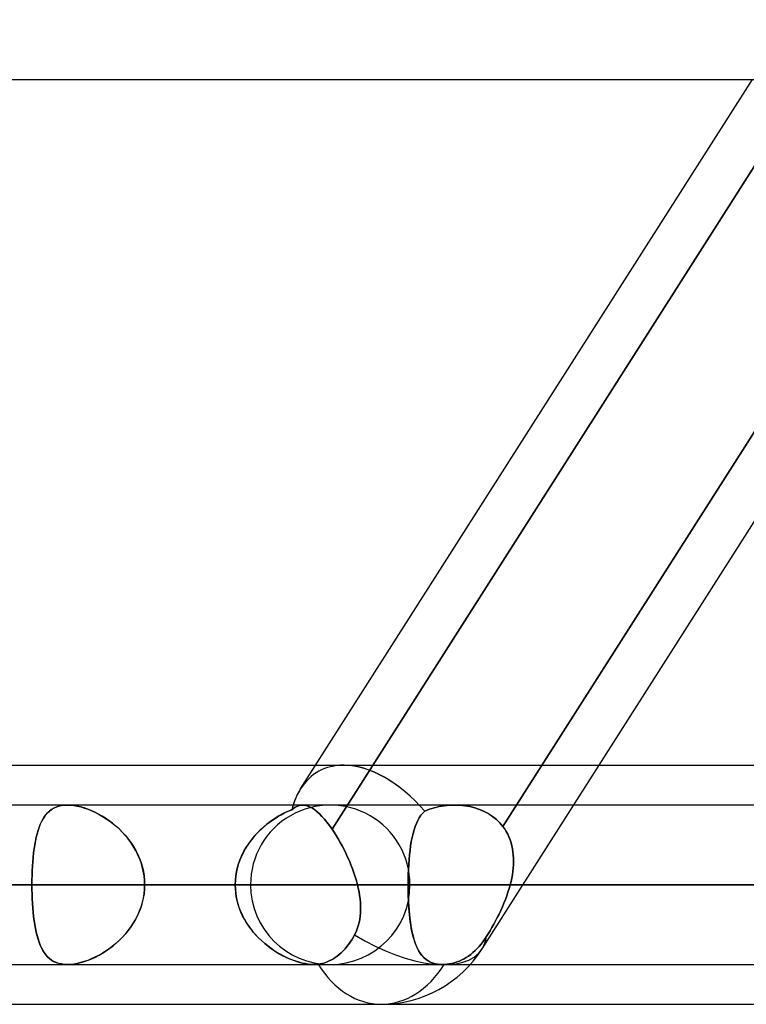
# Model space of a CAD drawing. Header units: millimetres. Extents: x -215 to 215, y -97 to 82.
# Tile 61 of 73: x 106 to 113, y -44 to -34. Entities that reach past the tile are written whole.
import ezdxf

# ---------------------------------------------------------------- set-up
doc = ezdxf.new("R2010")
doc.units = ezdxf.units.MM
doc.layers.add('MAIN-1', color=7, linetype='Continuous')
doc.layers.add('MAIN-2', color=7, linetype='Continuous')

msp = doc.modelspace()

# ---------------------------------------------------------------- linework, layer by layer
at = {"layer": 'MAIN-1'}
for p, q in [((110.5574, -43.4498), (121.7651, -25.8498)), ((-114.3442, -34.8038), (114.3442, -34.8038)), ((108.753, -41.8571), (113.2446, -34.8038)), ((113.8133, -34.8038), (109.0658, -42.259)), ((57.4772, -41.6225), (108.9024, -41.6225)), ((111.721, -41.6225), (113.9458, -41.6225)), ((108.7738, -42.0188), (-108.7738, -42.0188)), ((108.7661, -42.019), (108.7857, -42.0193)), ((108.7857, -42.0193), (108.8059, -42.0226)), ((108.8059, -42.0226), (108.8268, -42.0289)), ((108.8268, -42.0289), (108.8484, -42.0382)), ((108.8484, -42.0382), (108.8705, -42.0507)), ((108.8705, -42.0507), (108.8932, -42.0662)), ((108.8932, -42.0662), (108.9165, -42.0849)), ((108.9165, -42.0849), (108.9404, -42.1067)), ((113.8371, -42.0188), (111.4687, -42.0188)), ((108.9404, -42.1067), (108.965, -42.1316)), ((108.965, -42.1316), (108.9899, -42.1595)), ((108.9899, -42.1595), (109.015, -42.19)), ((109.015, -42.19), (109.0404, -42.2232)), ((109.0404, -42.2232), (109.0658, -42.259)), ((109.0658, -42.259), (109.0864, -42.2898)), ((109.0864, -42.2898), (109.1069, -42.322)), ((109.1069, -42.322), (109.127, -42.3554)), ((109.127, -42.3554), (109.1468, -42.3898)), ((109.1468, -42.3898), (109.1661, -42.4252)), ((109.1661, -42.4252), (109.185, -42.4616)), ((109.185, -42.4616), (109.2032, -42.4987)), ((109.2032, -42.4987), (109.2209, -42.5366)), ((109.2209, -42.5366), (109.2378, -42.575)), ((109.2378, -42.575), (109.2538, -42.6138)), ((109.2538, -42.6138), (109.2689, -42.653)), ((109.2689, -42.653), (109.283, -42.6924)), ((109.283, -42.6924), (109.296, -42.7319)), ((109.296, -42.7319), (109.3078, -42.7716)), ((109.3078, -42.7716), (109.3184, -42.8112)), ((-109.3184, -42.8113), (109.3184, -42.8113)), ((109.3184, -42.8112), (109.3267, -42.8465)), ((109.3267, -42.8465), (109.3338, -42.8817)), ((109.3338, -42.8817), (109.3398, -42.9168)), ((110.964, -42.8113), (114.4083, -42.8113)), ((109.3398, -42.9168), (109.3446, -42.9517)), ((109.3446, -42.9517), (109.3479, -42.9865)), ((109.3479, -42.9865), (109.3499, -43.021)), ((109.3503, -43.0553), (109.3491, -43.0891)), ((109.3499, -43.021), (109.3503, -43.0553)), ((109.3416, -43.1555), (109.3352, -43.1878)), ((109.3462, -43.1226), (109.3416, -43.1555)), ((109.3491, -43.0891), (109.3462, -43.1226)), ((109.3167, -43.2501), (109.3045, -43.2801)), ((109.3269, -43.2193), (109.3167, -43.2501)), ((109.3352, -43.1878), (109.3269, -43.2193)), ((109.2612, -43.3596), (109.2462, -43.3824)), ((109.2759, -43.3352), (109.2612, -43.3596)), ((109.2903, -43.3093), (109.2759, -43.3352)), ((109.3045, -43.2801), (109.2903, -43.3093)), ((109.1768, -43.4679), (109.1576, -43.4868)), ((109.1954, -43.4478), (109.1768, -43.4679)), ((109.2133, -43.4267), (109.1954, -43.4478)), ((109.2303, -43.4048), (109.2133, -43.4267)), ((109.2462, -43.3824), (109.2303, -43.4048)), ((109.0588, -43.5585), (109.0377, -43.569)), ((109.0789, -43.5469), (109.0588, -43.5585)), ((109.0984, -43.5343), (109.0789, -43.5469)), ((109.1182, -43.52), (109.0984, -43.5343)), ((109.1379, -43.5041), (109.1182, -43.52)), ((109.1576, -43.4868), (109.1379, -43.5041)), ((-108.8839, -43.6038), (108.8839, -43.6038)), ((108.8908, -43.6037), (108.8834, -43.6038)), ((108.8982, -43.6035), (108.8908, -43.6037)), ((108.9054, -43.6032), (108.8982, -43.6035)), ((108.9126, -43.6027), (108.9054, -43.6032)), ((108.9196, -43.6021), (108.9126, -43.6027)), ((108.9266, -43.6013), (108.9196, -43.6021)), ((108.9489, -43.5978), (108.9266, -43.6013)), ((108.9714, -43.5929), (108.9489, -43.5978)), ((108.9938, -43.5864), (108.9714, -43.5929)), ((109.016, -43.5784), (108.9938, -43.5864)), ((109.0377, -43.569), (109.016, -43.5784)), ((110.4407, -43.6038), (113.9556, -43.6038)), ((57.1029, -44), (109.5547, -44)), ((109.5547, -44), (114.5981, -44))]:
    msp.add_line(p, q, dxfattribs=at)
msp.add_arc((109.5547, -42.8113), 1.1887, 269.99985, 327.50957, dxfattribs=at)
for major_axis, ratio, start_param, end_param in [((-0.6193, 1.1286), 0.602954, -0.326964, -0.31946), ((-0.6193, 1.1286), 0.602954, 0.321404, 0.521539), ((-1.0027, 0.6385), 0.473194, 1.608206, 3.141581), ((0, -1.1887), 0.707107, -0.843858, 0)]:
    msp.add_ellipse((109.5547, -42.8113), major_axis=major_axis, ratio=ratio, start_param=start_param, end_param=end_param, dxfattribs=at)
at = {"layer": 'MAIN-2'}
for p, q in [((109.0658, -42.259), (113.9221, -34.6328)), ((110.7646, -42.2313), (115.6187, -34.6085)), ((115.6187, -34.6085), (110.7646, -42.2313)), ((108.9024, -41.6225), (109.1805, -41.6225)), ((109.1805, -41.6225), (111.721, -41.6225)), ((106.2199, -42.1152), (106.237, -42.0958)), ((106.2384, -42.0944), (106.2213, -42.1135)), ((106.237, -42.0958), (106.2556, -42.0784)), ((106.2569, -42.0773), (106.2384, -42.0944)), ((106.2556, -42.0784), (106.2758, -42.063)), ((106.2771, -42.0622), (106.2569, -42.0773)), ((106.2758, -42.063), (106.2977, -42.0498)), ((106.2989, -42.0492), (106.2771, -42.0622)), ((106.2977, -42.0498), (106.3215, -42.0388)), ((106.3226, -42.0384), (106.2989, -42.0492)), ((106.3215, -42.0388), (106.3472, -42.0301)), ((106.3481, -42.0298), (106.3226, -42.0384)), ((106.3472, -42.0301), (106.3748, -42.0238)), ((106.3754, -42.0237), (106.3481, -42.0298)), ((106.3748, -42.0238), (106.4039, -42.02)), ((106.4043, -42.02), (106.3754, -42.0237)), ((106.4039, -42.02), (106.4348, -42.0187)), ((106.4348, -42.0187), (106.4043, -42.02)), ((106.4656, -42.0199), (106.4348, -42.0187)), ((106.4348, -42.0187), (106.4661, -42.0199)), ((106.4979, -42.0233), (106.4656, -42.0199)), ((106.4661, -42.0199), (106.499, -42.0235)), ((106.5316, -42.0292), (106.4979, -42.0233)), ((106.499, -42.0235), (106.5333, -42.0295)), ((106.5662, -42.0372), (106.5316, -42.0292)), ((106.5333, -42.0295), (106.5684, -42.0378)), ((106.6013, -42.0474), (106.5662, -42.0372)), ((106.5684, -42.0378), (106.604, -42.0483)), ((106.6367, -42.0597), (106.6013, -42.0474)), ((106.604, -42.0483), (106.6402, -42.061)), ((106.6724, -42.074), (106.6367, -42.0597)), ((106.6402, -42.061), (106.6765, -42.0758)), ((106.7081, -42.0903), (106.6724, -42.074)), ((106.6765, -42.0758), (106.7129, -42.0927)), ((106.7436, -42.1084), (106.7081, -42.0903)), ((106.7129, -42.0927), (106.7492, -42.1115)), ((108.5589, -42.1155), (108.5942, -42.0971)), ((108.6227, -42.0835), (108.5802, -42.1042)), ((108.5942, -42.0971), (108.6298, -42.0804)), ((108.6654, -42.0655), (108.6227, -42.0835)), ((108.6298, -42.0804), (108.6654, -42.0655)), ((108.6822, -42.0521), (108.6654, -42.0655)), ((108.6654, -42.0655), (108.6819, -42.0523)), ((108.6819, -42.0523), (108.6983, -42.0413)), ((108.6988, -42.041), (108.6822, -42.0521)), ((108.6983, -42.0413), (108.7149, -42.0324)), ((108.7155, -42.0321), (108.6988, -42.041)), ((108.7149, -42.0324), (108.7316, -42.0257)), ((108.7323, -42.0255), (108.7155, -42.0321)), ((108.7316, -42.0257), (108.7487, -42.0212)), ((108.7493, -42.0211), (108.7323, -42.0255)), ((108.7487, -42.0212), (108.7661, -42.019)), ((108.7665, -42.019), (108.7493, -42.0211)), ((108.7863, -42.0193), (108.7665, -42.019)), ((110.2876, -42.0188), (108.7737, -42.0188)), ((108.8067, -42.0227), (108.7863, -42.0193)), ((108.8276, -42.0291), (108.8067, -42.0227)), ((108.849, -42.0386), (108.8276, -42.0291)), ((108.871, -42.0511), (108.849, -42.0386)), ((108.8937, -42.0666), (108.871, -42.0511)), ((108.9169, -42.0853), (108.8937, -42.0666)), ((108.9408, -42.1071), (108.9169, -42.0853)), ((109.9489, -42.1206), (109.9669, -42.0988)), ((109.967, -42.0986), (109.9491, -42.1204)), ((109.9669, -42.0988), (109.9867, -42.0794)), ((109.9867, -42.0794), (109.967, -42.0986)), ((110.0344, -42.061), (109.9867, -42.0794)), ((109.9867, -42.0794), (110.0338, -42.0612)), ((110.0338, -42.0612), (110.0821, -42.0463)), ((110.0834, -42.0459), (110.0344, -42.061)), ((110.0821, -42.0463), (110.1313, -42.0345)), ((110.1332, -42.0342), (110.0834, -42.0459)), ((110.1313, -42.0345), (110.1818, -42.026)), ((110.1837, -42.0257), (110.1332, -42.0342)), ((110.1818, -42.026), (110.233, -42.0207)), ((110.2346, -42.0206), (110.1837, -42.0257)), ((110.233, -42.0207), (110.2847, -42.0188)), ((110.2857, -42.0188), (110.2346, -42.0206)), ((110.2847, -42.0188), (110.3356, -42.0203)), ((110.337, -42.0204), (110.2857, -42.0188)), ((111.4687, -42.0188), (110.2876, -42.0188)), ((110.3356, -42.0203), (110.3863, -42.0252)), ((110.3878, -42.0255), (110.337, -42.0204)), ((110.3863, -42.0252), (110.4363, -42.0338)), ((110.4377, -42.0341), (110.3878, -42.0255)), ((110.4363, -42.0338), (110.4852, -42.046)), ((110.4864, -42.0463), (110.4377, -42.0341)), ((110.4852, -42.046), (110.5324, -42.0617)), ((110.5334, -42.0621), (110.4864, -42.0463)), ((110.5324, -42.0617), (110.5778, -42.0812)), ((110.5786, -42.0815), (110.5334, -42.0621)), ((110.5778, -42.0812), (110.6211, -42.1043)), ((110.6217, -42.1046), (110.5786, -42.0815)), ((106.1641, -42.2122), (106.1764, -42.1849)), ((106.1773, -42.1832), (106.1649, -42.2104)), ((106.1764, -42.1849), (106.1898, -42.1597)), ((106.1908, -42.1579), (106.1773, -42.1832)), ((106.1898, -42.1597), (106.2042, -42.1364)), ((106.2054, -42.1347), (106.1908, -42.1579)), ((106.2042, -42.1364), (106.2199, -42.1152)), ((106.2213, -42.1135), (106.2054, -42.1347)), ((106.7789, -42.1284), (106.7436, -42.1084)), ((106.7492, -42.1115), (106.7852, -42.1322)), ((106.814, -42.1503), (106.7789, -42.1284)), ((106.7852, -42.1322), (106.8207, -42.1547)), ((106.8487, -42.1742), (106.814, -42.1503)), ((106.8207, -42.1547), (106.8555, -42.1791)), ((106.8829, -42.1998), (106.8487, -42.1742)), ((106.8555, -42.1791), (106.8896, -42.2052)), ((108.4538, -42.1822), (108.413, -42.2135)), ((108.4211, -42.207), (108.4549, -42.1814)), ((108.4955, -42.1535), (108.4538, -42.1822)), ((108.4549, -42.1814), (108.4892, -42.1576)), ((108.4892, -42.1576), (108.5239, -42.1357)), ((108.5377, -42.1275), (108.4955, -42.1535)), ((108.5239, -42.1357), (108.5589, -42.1155)), ((108.5802, -42.1042), (108.5377, -42.1275)), ((108.9653, -42.132), (108.9408, -42.1071)), ((108.9901, -42.1597), (108.9653, -42.132)), ((109.0151, -42.1901), (108.9901, -42.1597)), ((109.0404, -42.2233), (109.0151, -42.1901)), ((109.9177, -42.1715), (109.9042, -42.2007)), ((109.9042, -42.2007), (109.9177, -42.1715)), ((109.9327, -42.1447), (109.9177, -42.1715)), ((109.9177, -42.1715), (109.9326, -42.1449)), ((109.9326, -42.1449), (109.9489, -42.1206)), ((109.9491, -42.1204), (109.9327, -42.1447)), ((110.6211, -42.1043), (110.6619, -42.1311)), ((110.6623, -42.1314), (110.6217, -42.1046)), ((110.6619, -42.1311), (110.6996, -42.1613)), ((110.6998, -42.1615), (110.6623, -42.1314)), ((110.6996, -42.1613), (110.7339, -42.1947)), ((110.7339, -42.1948), (110.6998, -42.1615)), ((110.7339, -42.1947), (110.7646, -42.2313)), ((110.7646, -42.2313), (110.7339, -42.1948)), ((106.1331, -42.3055), (106.1425, -42.2725)), ((106.143, -42.2708), (106.1335, -42.3038)), ((106.1425, -42.2725), (106.1528, -42.2414)), ((106.1535, -42.2396), (106.143, -42.2708)), ((106.1528, -42.2414), (106.1641, -42.2122)), ((106.1649, -42.2104), (106.1535, -42.2396)), ((106.9162, -42.2274), (106.8829, -42.1998)), ((106.8896, -42.2052), (106.9226, -42.2329)), ((106.9487, -42.2568), (106.9162, -42.2274)), ((106.9226, -42.2329), (106.9545, -42.2623)), ((106.98, -42.2879), (106.9487, -42.2568)), ((106.9545, -42.2623), (106.9851, -42.2933)), ((107.01, -42.3208), (106.98, -42.2879)), ((106.9851, -42.2933), (107.0143, -42.3258)), ((108.2953, -42.3266), (108.325, -42.2941)), ((108.3351, -42.2838), (108.2988, -42.3226)), ((108.325, -42.2941), (108.356, -42.2634)), ((108.3733, -42.2474), (108.3351, -42.2838)), ((108.356, -42.2634), (108.3881, -42.2343)), ((108.413, -42.2135), (108.3733, -42.2474)), ((108.3881, -42.2343), (108.4211, -42.207)), ((109.0658, -42.259), (109.0404, -42.2233)), ((109.0864, -42.2899), (109.0658, -42.259)), ((109.1069, -42.322), (109.0864, -42.2899)), ((109.8808, -42.2662), (109.8708, -42.3025)), ((109.8709, -42.3022), (109.8808, -42.266)), ((109.8808, -42.266), (109.8919, -42.2322)), ((109.8919, -42.2323), (109.8808, -42.2662)), ((109.9042, -42.2007), (109.8919, -42.2323)), ((109.8919, -42.2322), (109.9042, -42.2007)), ((110.7646, -42.2313), (110.782, -42.2558)), ((110.7821, -42.2558), (110.7646, -42.2313)), ((110.782, -42.2558), (110.798, -42.2814)), ((110.798, -42.2815), (110.7821, -42.2558)), ((110.798, -42.2814), (110.8124, -42.3082)), ((110.8124, -42.3082), (110.798, -42.2815)), ((106.1099, -42.4151), (106.1168, -42.3769)), ((106.1172, -42.3751), (106.1102, -42.4132)), ((106.1168, -42.3769), (106.1245, -42.3404)), ((106.1249, -42.3386), (106.1172, -42.3751)), ((106.1245, -42.3404), (106.1331, -42.3055)), ((106.1335, -42.3038), (106.1249, -42.3386)), ((107.0384, -42.3553), (107.01, -42.3208)), ((107.0143, -42.3258), (107.0419, -42.3599)), ((107.0651, -42.3913), (107.0384, -42.3553)), ((107.0419, -42.3599), (107.0679, -42.3954)), ((107.0898, -42.4287), (107.0651, -42.3913)), ((108.2647, -42.3637), (108.2332, -42.4069)), ((108.2406, -42.3962), (108.2671, -42.3607)), ((108.2988, -42.3226), (108.2647, -42.3637)), ((108.2671, -42.3607), (108.2953, -42.3266)), ((109.127, -42.3553), (109.1069, -42.322)), ((109.1467, -42.3897), (109.127, -42.3553)), ((109.166, -42.4251), (109.1467, -42.3897)), ((109.8541, -42.381), (109.8472, -42.4232)), ((109.8472, -42.4235), (109.8541, -42.3811)), ((109.862, -42.3407), (109.8541, -42.381)), ((109.8541, -42.3811), (109.862, -42.3407)), ((109.862, -42.3407), (109.8709, -42.3022)), ((109.8708, -42.3025), (109.862, -42.3407)), ((110.8124, -42.3082), (110.8251, -42.3358)), ((110.8251, -42.3358), (110.8124, -42.3082)), ((110.8251, -42.3358), (110.8362, -42.3641)), ((110.8362, -42.3641), (110.8251, -42.3358)), ((110.8362, -42.3641), (110.8457, -42.3932)), ((110.8457, -42.3932), (110.8362, -42.3641)), ((110.8457, -42.3932), (110.8537, -42.423)), ((110.8536, -42.4229), (110.8457, -42.3932)), ((106.0985, -42.4958), (106.1038, -42.4547)), ((106.1041, -42.4529), (106.0987, -42.494)), ((106.1038, -42.4547), (106.1099, -42.4151)), ((106.1102, -42.4132), (106.1041, -42.4529)), ((107.0679, -42.3954), (107.092, -42.4323)), ((107.1124, -42.4674), (107.0898, -42.4287)), ((107.092, -42.4323), (107.1141, -42.4705)), ((107.1329, -42.5074), (107.1124, -42.4674)), ((107.1141, -42.4705), (107.1341, -42.51)), ((108.173, -42.5108), (108.1934, -42.4713)), ((108.2044, -42.4522), (108.1786, -42.4994)), ((108.1934, -42.4713), (108.216, -42.4331)), ((108.2332, -42.4069), (108.2044, -42.4522)), ((108.216, -42.4331), (108.2406, -42.3962)), ((109.1849, -42.4614), (109.166, -42.4251)), ((109.2032, -42.4986), (109.1849, -42.4614)), ((109.8412, -42.4672), (109.8361, -42.5129)), ((109.8361, -42.5133), (109.8412, -42.4676)), ((109.8472, -42.4232), (109.8412, -42.4672)), ((109.8412, -42.4676), (109.8472, -42.4235)), ((110.86, -42.4533), (110.8536, -42.4229)), ((110.8537, -42.423), (110.86, -42.4535)), ((110.8648, -42.4844), (110.86, -42.4533)), ((110.86, -42.4535), (110.8648, -42.4845)), ((110.8681, -42.516), (110.8648, -42.4844)), ((110.8648, -42.4845), (110.8681, -42.5161)), ((106.0869, -42.6266), (106.0901, -42.582)), ((106.0902, -42.5805), (106.087, -42.6252)), ((106.0901, -42.582), (106.0939, -42.5382)), ((106.0941, -42.5366), (106.0902, -42.5805)), ((106.0939, -42.5382), (106.0985, -42.4958)), ((106.0987, -42.494), (106.0941, -42.5366)), ((107.151, -42.5487), (107.1329, -42.5074)), ((107.1341, -42.51), (107.1518, -42.5507)), ((107.1665, -42.5909), (107.151, -42.5487)), ((107.1518, -42.5507), (107.167, -42.5924)), ((108.1562, -42.5485), (108.1374, -42.5991)), ((108.1393, -42.5933), (108.1549, -42.5515)), ((108.1549, -42.5515), (108.173, -42.5108)), ((108.1786, -42.4994), (108.1562, -42.5485)), ((109.2208, -42.5365), (109.2032, -42.4986)), ((109.2377, -42.5749), (109.2208, -42.5365)), ((109.2538, -42.6137), (109.2377, -42.5749)), ((109.8318, -42.5603), (109.8283, -42.6087)), ((109.8283, -42.6093), (109.8318, -42.5607)), ((109.8361, -42.5129), (109.8318, -42.5603)), ((109.8318, -42.5607), (109.8361, -42.5133)), ((110.87, -42.5479), (110.8681, -42.516)), ((110.8681, -42.5161), (110.87, -42.548)), ((110.8693, -42.6128), (110.8703, -42.5802)), ((110.8703, -42.5803), (110.8693, -42.6129)), ((110.8703, -42.5802), (110.87, -42.5479)), ((110.87, -42.548), (110.8703, -42.5803)), ((106.0827, -42.7179), (106.0845, -42.672)), ((106.0845, -42.6707), (106.0828, -42.717)), ((106.087, -42.6252), (106.0845, -42.6707)), ((106.0845, -42.672), (106.0869, -42.6266)), ((107.1794, -42.6339), (107.1665, -42.5909)), ((107.167, -42.5924), (107.1797, -42.635)), ((107.1895, -42.6775), (107.1794, -42.6339)), ((107.1797, -42.635), (107.1897, -42.6785)), ((107.1968, -42.7217), (107.1895, -42.6775)), ((107.1897, -42.6785), (107.1969, -42.7224)), ((108.109, -42.7227), (108.1163, -42.679)), ((108.1226, -42.6508), (108.1118, -42.7035)), ((108.1163, -42.679), (108.1264, -42.6358)), ((108.1374, -42.5991), (108.1226, -42.6508)), ((108.1264, -42.6358), (108.1393, -42.5933)), ((109.2689, -42.6529), (109.2538, -42.6137)), ((109.283, -42.6923), (109.2689, -42.6529)), ((109.8256, -42.6582), (109.8237, -42.7085)), ((109.8237, -42.7091), (109.8256, -42.6589)), ((109.8283, -42.6087), (109.8256, -42.6582)), ((109.8256, -42.6589), (109.8283, -42.6093)), ((110.8633, -42.6786), (110.8584, -42.7117)), ((110.8584, -42.7117), (110.8633, -42.6786)), ((110.8633, -42.6786), (110.867, -42.6456)), ((110.867, -42.6457), (110.8633, -42.6786)), ((110.867, -42.6456), (110.8693, -42.6128)), ((110.8693, -42.6129), (110.867, -42.6457)), ((106.0817, -42.7639), (106.0814, -42.8112)), ((106.0814, -42.8112), (106.0817, -42.7644)), ((106.0828, -42.717), (106.0817, -42.7639)), ((106.0817, -42.7644), (106.0827, -42.7179)), ((107.2012, -42.7663), (107.1968, -42.7217)), ((107.1969, -42.7224), (107.2013, -42.7667)), ((107.2027, -42.8112), (107.2012, -42.7663)), ((107.2013, -42.7667), (107.2027, -42.8112)), ((108.1053, -42.757), (108.1031, -42.8112)), ((108.1031, -42.8112), (108.1045, -42.7668)), ((108.1045, -42.7668), (108.109, -42.7227)), ((108.1118, -42.7035), (108.1053, -42.757)), ((109.296, -42.7319), (109.283, -42.6923)), ((109.3078, -42.7716), (109.296, -42.7319)), ((109.3184, -42.8112), (109.3078, -42.7716)), ((109.8226, -42.7596), (109.8222, -42.8112)), ((109.8222, -42.8112), (109.8226, -42.76)), ((109.8237, -42.7085), (109.8226, -42.7596)), ((109.8226, -42.76), (109.8237, -42.7091)), ((110.837, -42.8112), (110.8452, -42.778)), ((110.8452, -42.7781), (110.837, -42.8112)), ((110.8452, -42.778), (110.8524, -42.7448)), ((110.8524, -42.7449), (110.8452, -42.7781)), ((110.8584, -42.7117), (110.8524, -42.7449)), ((110.8524, -42.7448), (110.8584, -42.7117)), ((109.3184, -42.8113), (-109.3184, -42.8113)), ((-108.1031, -42.8113), (108.1031, -42.8113)), ((108.1031, -42.8113), (-108.1031, -42.8113)), ((79.8366, -42.8113), (108.2555, -42.8113)), ((108.2555, -42.8113), (79.8366, -42.8113)), ((109.8405, -42.8113), (80.9584, -42.8113)), ((80.9584, -42.8113), (109.8405, -42.8113)), ((88.5862, -42.8113), (120.6185, -42.8113)), ((120.6185, -42.8113), (88.5862, -42.8113)), ((122.2035, -42.8113), (89.7078, -42.8113)), ((89.7078, -42.8113), (122.2035, -42.8113)), ((97.3343, -42.8113), (132.9815, -42.8113)), ((132.9815, -42.8113), (97.3343, -42.8113)), ((134.5665, -42.8113), (98.4558, -42.8113)), ((106.0814, -42.8113), (98.4558, -42.8113)), ((98.4558, -42.8113), (134.5665, -42.8113)), ((98.4558, -42.8113), (106.0814, -42.8113)), ((100.4781, -42.8113), (108.1031, -42.8113)), ((108.1031, -42.8113), (100.4781, -42.8113)), ((109.8222, -42.8113), (102.2001, -42.8113)), ((102.2001, -42.8113), (109.8222, -42.8113)), ((105.5624, -42.8113), (113.1845, -42.8113)), ((113.1845, -42.8113), (105.5624, -42.8113)), ((106.0814, -42.8112), (106.0817, -42.8581)), ((106.0817, -42.8586), (106.0814, -42.8112)), ((106.0814, -42.8113), (145.3445, -42.8113)), ((145.3445, -42.8113), (106.0814, -42.8113)), ((106.0817, -42.8581), (106.0827, -42.9046)), ((106.0828, -42.9055), (106.0817, -42.8586)), ((107.2012, -42.8562), (107.1968, -42.9008)), ((107.1969, -42.9001), (107.2013, -42.8558)), ((107.2027, -42.8112), (107.2012, -42.8562)), ((107.2013, -42.8558), (107.2027, -42.8112)), ((146.9295, -42.8113), (107.2027, -42.8113)), ((114.8276, -42.8113), (107.2027, -42.8113)), ((107.2027, -42.8113), (146.9295, -42.8113)), ((107.2027, -42.8113), (114.8276, -42.8113)), ((108.1043, -42.8514), (108.1031, -42.8112)), ((108.1031, -42.8112), (108.1046, -42.8565)), ((108.1079, -42.8913), (108.1043, -42.8514)), ((108.1046, -42.8565), (108.1092, -42.9013)), ((109.3267, -42.8464), (109.3184, -42.8112)), ((109.3338, -42.8816), (109.3267, -42.8464)), ((109.3398, -42.9167), (109.3338, -42.8816)), ((109.8222, -42.8112), (109.8225, -42.8547)), ((109.8222, -42.8113), (113.1845, -42.8113)), ((109.8224, -42.85), (109.8222, -42.8112)), ((113.1845, -42.8113), (109.8222, -42.8113)), ((109.8231, -42.8885), (109.8224, -42.85)), ((109.8225, -42.8547), (109.8233, -42.8979)), ((110.8267, -42.8482), (110.8151, -42.885)), ((110.8152, -42.8849), (110.8267, -42.8481)), ((110.8267, -42.8481), (110.837, -42.8112)), ((110.837, -42.8112), (110.8267, -42.8482)), ((114.4083, -42.8113), (110.837, -42.8113)), ((110.837, -42.8113), (110.964, -42.8113)), ((106.0827, -42.9046), (106.0845, -42.9505)), ((106.0845, -42.9518), (106.0828, -42.9055)), ((106.0845, -42.9505), (106.0869, -42.9959)), ((106.087, -42.9973), (106.0845, -42.9518)), ((107.1895, -42.945), (107.1794, -42.9886)), ((107.1797, -42.9875), (107.1897, -42.944)), ((107.1968, -42.9008), (107.1895, -42.945)), ((107.1897, -42.944), (107.1969, -42.9001)), ((108.1138, -42.9307), (108.1079, -42.8913)), ((108.1092, -42.9013), (108.1167, -42.9457)), ((108.1221, -42.9696), (108.1138, -42.9307)), ((108.1167, -42.9457), (108.1272, -42.9895)), ((108.1326, -43.008), (108.1221, -42.9696)), ((109.3446, -42.9516), (109.3398, -42.9167)), ((109.3479, -42.9863), (109.3446, -42.9516)), ((109.8241, -42.9266), (109.8231, -42.8885)), ((109.8233, -42.8979), (109.8247, -42.9406)), ((109.8256, -42.9642), (109.8241, -42.9266)), ((109.8247, -42.9406), (109.8266, -42.9829)), ((109.8276, -43.0014), (109.8256, -42.9642)), ((110.7744, -42.9946), (110.789, -42.9583)), ((110.7889, -42.9584), (110.7744, -42.9948)), ((110.8025, -42.9218), (110.7889, -42.9584)), ((110.789, -42.9583), (110.8026, -42.9217)), ((110.8151, -42.885), (110.8025, -42.9218)), ((110.8026, -42.9217), (110.8152, -42.8849)), ((106.0869, -42.9959), (106.0901, -43.0405)), ((106.0902, -43.042), (106.087, -42.9973)), ((106.0901, -43.0405), (106.0939, -43.0843)), ((106.0941, -43.0859), (106.0902, -43.042)), ((107.151, -43.0738), (107.1329, -43.1151)), ((107.1341, -43.1125), (107.1518, -43.0718)), ((107.1665, -43.0316), (107.151, -43.0738)), ((107.1518, -43.0718), (107.167, -43.0301)), ((107.1794, -42.9886), (107.1665, -43.0316)), ((107.167, -43.0301), (107.1797, -42.9875)), ((108.1272, -42.9895), (108.1405, -43.0327)), ((108.1452, -43.0459), (108.1326, -43.008)), ((108.1405, -43.0327), (108.1566, -43.0751)), ((108.16, -43.083), (108.1452, -43.0459)), ((108.1566, -43.0751), (108.1753, -43.1163)), ((109.3499, -43.0209), (109.3479, -42.9863)), ((109.3491, -43.0889), (109.3503, -43.0551)), ((109.3503, -43.0551), (109.3499, -43.0209)), ((109.8266, -42.9829), (109.8291, -43.0247)), ((109.83, -43.038), (109.8276, -43.0014)), ((109.8291, -43.0247), (109.8321, -43.0658)), ((109.8328, -43.0741), (109.83, -43.038)), ((109.8321, -43.0658), (109.8358, -43.1059)), ((109.8361, -43.1094), (109.8328, -43.0741)), ((110.7429, -43.0667), (110.7261, -43.1021)), ((110.7262, -43.1018), (110.743, -43.0665)), ((110.759, -43.0309), (110.7429, -43.0667)), ((110.743, -43.0665), (110.7591, -43.0307)), ((110.7744, -42.9948), (110.759, -43.0309)), ((110.7591, -43.0307), (110.7744, -42.9946)), ((106.0939, -43.0843), (106.0985, -43.1267)), ((106.0987, -43.1285), (106.0941, -43.0859)), ((106.0985, -43.1267), (106.1038, -43.1678)), ((106.1041, -43.1697), (106.0987, -43.1285)), ((106.1038, -43.1678), (106.1099, -43.2074)), ((106.1102, -43.2093), (106.1041, -43.1697)), ((107.1124, -43.1551), (107.0898, -43.1938)), ((107.092, -43.1902), (107.1141, -43.152)), ((107.1329, -43.1151), (107.1124, -43.1551)), ((107.1141, -43.152), (107.1341, -43.1125)), ((108.1767, -43.1193), (108.16, -43.083)), ((108.1753, -43.1163), (108.1963, -43.1563)), ((108.1953, -43.1546), (108.1767, -43.1193)), ((108.2156, -43.1888), (108.1953, -43.1546)), ((108.1963, -43.1563), (108.2195, -43.195)), ((109.3353, -43.1875), (109.3417, -43.1553)), ((109.3417, -43.1553), (109.3463, -43.1224)), ((109.3463, -43.1224), (109.3491, -43.0889)), ((109.8358, -43.1059), (109.84, -43.1448)), ((109.8399, -43.1439), (109.8361, -43.1094)), ((109.8441, -43.1774), (109.8399, -43.1439)), ((109.84, -43.1448), (109.8448, -43.1826)), ((110.6911, -43.1712), (110.6731, -43.2047)), ((110.6732, -43.2044), (110.6912, -43.1709)), ((110.7088, -43.1369), (110.6911, -43.1712)), ((110.6912, -43.1709), (110.7089, -43.1367)), ((110.7261, -43.1021), (110.7088, -43.1369)), ((110.7089, -43.1367), (110.7262, -43.1018)), ((106.1099, -43.2074), (106.1168, -43.2456)), ((106.1172, -43.2474), (106.1102, -43.2093)), ((106.1168, -43.2456), (106.1245, -43.2821)), ((106.1249, -43.2839), (106.1172, -43.2474)), ((107.0384, -43.2672), (107.01, -43.3017)), ((107.0143, -43.2967), (107.0419, -43.2626)), ((107.0651, -43.2312), (107.0384, -43.2672)), ((107.0419, -43.2626), (107.0679, -43.2271)), ((107.0898, -43.1938), (107.0651, -43.2312)), ((107.0679, -43.2271), (107.092, -43.1902)), ((108.2375, -43.2219), (108.2156, -43.1888)), ((108.2195, -43.195), (108.2448, -43.2322)), ((108.2609, -43.2539), (108.2375, -43.2219)), ((108.2448, -43.2322), (108.2721, -43.2681)), ((108.2857, -43.2847), (108.2609, -43.2539)), ((108.2721, -43.2681), (108.3011, -43.3024)), ((109.3045, -43.28), (109.3167, -43.25)), ((109.3167, -43.25), (109.327, -43.2191)), ((109.327, -43.2191), (109.3353, -43.1875)), ((109.8488, -43.2099), (109.8441, -43.1774)), ((109.8448, -43.1826), (109.8503, -43.2191)), ((109.8541, -43.2413), (109.8488, -43.2099)), ((109.8503, -43.2191), (109.8565, -43.2544)), ((109.8599, -43.2717), (109.8541, -43.2413)), ((109.8565, -43.2544), (109.8634, -43.2883)), ((109.8662, -43.301), (109.8599, -43.2717)), ((110.6364, -43.2693), (110.6178, -43.3003)), ((110.6179, -43.3002), (110.6365, -43.2692)), ((110.6548, -43.2374), (110.6364, -43.2693)), ((110.6365, -43.2692), (110.6549, -43.2372)), ((110.6731, -43.2047), (110.6548, -43.2374)), ((110.6549, -43.2372), (110.6732, -43.2044)), ((106.1245, -43.2821), (106.1331, -43.317)), ((106.1335, -43.3187), (106.1249, -43.2839)), ((106.1331, -43.317), (106.1425, -43.35)), ((106.143, -43.3517), (106.1335, -43.3187)), ((106.1425, -43.35), (106.1528, -43.3811)), ((106.1535, -43.3829), (106.143, -43.3517)), ((106.9487, -43.3657), (106.9162, -43.3951)), ((106.9226, -43.3896), (106.9545, -43.3602)), ((106.98, -43.3346), (106.9487, -43.3657)), ((106.9545, -43.3602), (106.9851, -43.3292)), ((107.01, -43.3017), (106.98, -43.3346)), ((106.9851, -43.3292), (107.0143, -43.2967)), ((108.3118, -43.3142), (108.2857, -43.2847)), ((108.3011, -43.3024), (108.3316, -43.3351)), ((108.339, -43.3426), (108.3118, -43.3142)), ((108.3316, -43.3351), (108.3633, -43.366)), ((108.3672, -43.3696), (108.339, -43.3426)), ((108.3633, -43.366), (108.3962, -43.3951)), ((108.3963, -43.3952), (108.3672, -43.3696)), ((109.2462, -43.3824), (109.2612, -43.3596)), ((109.2612, -43.3596), (109.2759, -43.3352)), ((109.2759, -43.3352), (109.2903, -43.3093)), ((109.2903, -43.3093), (109.3045, -43.28)), ((109.8634, -43.2883), (109.871, -43.3207)), ((109.8732, -43.3291), (109.8662, -43.301)), ((109.871, -43.3207), (109.8794, -43.3514)), ((109.8807, -43.3561), (109.8732, -43.3291)), ((109.8794, -43.3514), (109.8885, -43.3806)), ((109.8889, -43.3818), (109.8807, -43.3561)), ((110.5827, -43.3555), (110.566, -43.379)), ((110.566, -43.379), (110.5827, -43.3556)), ((110.5827, -43.3556), (110.5992, -43.3304)), ((110.5992, -43.3304), (110.5827, -43.3555)), ((110.5992, -43.3304), (110.6179, -43.3002)), ((110.6178, -43.3003), (110.5992, -43.3304)), ((106.1528, -43.3811), (106.1641, -43.4103)), ((106.1649, -43.4121), (106.1535, -43.3829)), ((106.1641, -43.4103), (106.1764, -43.4376)), ((106.1773, -43.4393), (106.1649, -43.4121)), ((106.1764, -43.4376), (106.1898, -43.4628)), ((106.1908, -43.4646), (106.1773, -43.4393)), ((106.1898, -43.4628), (106.2042, -43.4861)), ((106.2054, -43.4878), (106.1908, -43.4646)), ((106.7852, -43.4903), (106.8207, -43.4678)), ((106.8487, -43.4483), (106.814, -43.4722)), ((106.8207, -43.4678), (106.8555, -43.4434)), ((106.8829, -43.4227), (106.8487, -43.4483)), ((106.8555, -43.4434), (106.8896, -43.4173)), ((106.9162, -43.3951), (106.8829, -43.4227)), ((106.8896, -43.4173), (106.9226, -43.3896)), ((108.3962, -43.3951), (108.43, -43.4224)), ((108.4261, -43.4194), (108.3963, -43.3952)), ((108.4565, -43.4422), (108.4261, -43.4194)), ((108.43, -43.4224), (108.4644, -43.4479)), ((108.4873, -43.4636), (108.4565, -43.4422)), ((108.4644, -43.4479), (108.4995, -43.4716)), ((108.5184, -43.4835), (108.4873, -43.4636)), ((109.1576, -43.4868), (109.1768, -43.4679)), ((109.1768, -43.4679), (109.1954, -43.4478)), ((109.1954, -43.4478), (109.2133, -43.4267)), ((109.2133, -43.4267), (109.2303, -43.4048)), ((109.2303, -43.4048), (109.2462, -43.3824)), ((109.8885, -43.3806), (109.8985, -43.408)), ((109.8978, -43.4061), (109.8889, -43.3818)), ((109.9073, -43.4292), (109.8978, -43.4061)), ((109.8985, -43.408), (109.9094, -43.4337)), ((109.9176, -43.4509), (109.9073, -43.4292)), ((109.9094, -43.4337), (109.9212, -43.4577)), ((109.9287, -43.4712), (109.9176, -43.4509)), ((109.9212, -43.4577), (109.934, -43.48)), ((110.4666, -43.4859), (110.4882, -43.4666)), ((110.4882, -43.4666), (110.4666, -43.4859)), ((110.4882, -43.4666), (110.5091, -43.446)), ((110.5091, -43.446), (110.4882, -43.4666)), ((110.5091, -43.446), (110.5291, -43.4243)), ((110.5291, -43.4243), (110.5091, -43.446)), ((110.5291, -43.4243), (110.5481, -43.4019)), ((110.5481, -43.4019), (110.5291, -43.4243)), ((110.5481, -43.4019), (110.566, -43.379)), ((110.566, -43.379), (110.5481, -43.4019)), ((106.2042, -43.4861), (106.2199, -43.5073)), ((106.2213, -43.509), (106.2054, -43.4878)), ((106.2199, -43.5073), (106.237, -43.5267)), ((106.2384, -43.5281), (106.2213, -43.509)), ((106.237, -43.5267), (106.2556, -43.5441)), ((106.2569, -43.5452), (106.2384, -43.5281)), ((106.2556, -43.5441), (106.2758, -43.5595)), ((106.2771, -43.5603), (106.2569, -43.5452)), ((106.2758, -43.5595), (106.2977, -43.5727)), ((106.2989, -43.5733), (106.2771, -43.5603)), ((106.6367, -43.5628), (106.6013, -43.5751)), ((106.604, -43.5742), (106.6402, -43.5615)), ((106.6724, -43.5485), (106.6367, -43.5628)), ((106.6402, -43.5615), (106.6765, -43.5467)), ((106.7081, -43.5322), (106.6724, -43.5485)), ((106.6765, -43.5467), (106.7129, -43.5298)), ((106.7436, -43.5141), (106.7081, -43.5322)), ((106.7129, -43.5298), (106.7492, -43.511)), ((106.7789, -43.4941), (106.7436, -43.5141)), ((106.7492, -43.511), (106.7852, -43.4903)), ((106.814, -43.4722), (106.7789, -43.4941)), ((108.4995, -43.4716), (108.5348, -43.4933)), ((108.5498, -43.5019), (108.5184, -43.4835)), ((108.5348, -43.4933), (108.5705, -43.5132)), ((108.5813, -43.5189), (108.5498, -43.5019)), ((108.5705, -43.5132), (108.6065, -43.5314)), ((108.6127, -43.5344), (108.5813, -43.5189)), ((108.6065, -43.5314), (108.6426, -43.5477)), ((108.6443, -43.5484), (108.6127, -43.5344)), ((108.6426, -43.5477), (108.6788, -43.5621)), ((108.6758, -43.561), (108.6443, -43.5484)), ((108.7072, -43.5721), (108.6758, -43.561)), ((108.6788, -43.5621), (108.7148, -43.5745)), ((109.0377, -43.569), (109.0588, -43.5585)), ((109.0588, -43.5585), (109.0789, -43.5469)), ((109.0789, -43.5469), (109.0984, -43.5343)), ((109.0984, -43.5343), (109.1182, -43.52)), ((109.1182, -43.52), (109.1379, -43.5041)), ((109.1379, -43.5041), (109.1576, -43.4868)), ((109.9406, -43.4901), (109.9287, -43.4712)), ((109.934, -43.48), (109.9479, -43.5004)), ((109.9533, -43.5076), (109.9406, -43.4901)), ((109.9479, -43.5004), (109.9629, -43.5192)), ((109.9669, -43.5237), (109.9533, -43.5076)), ((109.9629, -43.5192), (109.9792, -43.5363)), ((109.9814, -43.5384), (109.9669, -43.5237)), ((109.9792, -43.5363), (109.9969, -43.5516)), ((109.9971, -43.5517), (109.9814, -43.5384)), ((109.9969, -43.5516), (110.0161, -43.5651)), ((110.0138, -43.5636), (109.9971, -43.5517)), ((110.0317, -43.5741), (110.0138, -43.5636)), ((110.0161, -43.5651), (110.0369, -43.5767)), ((110.3314, -43.5698), (110.3552, -43.5591)), ((110.3552, -43.5591), (110.3314, -43.5698)), ((110.3552, -43.5591), (110.378, -43.5474)), ((110.378, -43.5474), (110.3552, -43.5591)), ((110.378, -43.5474), (110.4, -43.5345)), ((110.4, -43.5345), (110.378, -43.5474)), ((110.4, -43.5345), (110.4222, -43.5199)), ((110.4222, -43.5199), (110.4, -43.5345)), ((110.4222, -43.5199), (110.4445, -43.5037)), ((110.4445, -43.5037), (110.4222, -43.5199)), ((110.4445, -43.5037), (110.4666, -43.4859)), ((110.4666, -43.4859), (110.4445, -43.5037)), ((106.2977, -43.5727), (106.3215, -43.5837)), ((106.3226, -43.5841), (106.2989, -43.5733)), ((106.3215, -43.5837), (106.3472, -43.5924)), ((106.3481, -43.5927), (106.3226, -43.5841)), ((106.3472, -43.5924), (106.3748, -43.5987)), ((106.3754, -43.5988), (106.3481, -43.5927)), ((106.3748, -43.5987), (106.4039, -43.6025)), ((106.4043, -43.6026), (106.3754, -43.5988)), ((106.4039, -43.6025), (106.4348, -43.6038)), ((106.4348, -43.6038), (106.4043, -43.6026)), ((106.4348, -43.6038), (106.4661, -43.6026)), ((106.4656, -43.6026), (106.4348, -43.6038)), ((106.4979, -43.5992), (106.4656, -43.6026)), ((106.4661, -43.6026), (106.499, -43.599)), ((106.5316, -43.5933), (106.4979, -43.5992)), ((106.499, -43.599), (106.5333, -43.593)), ((106.5662, -43.5853), (106.5316, -43.5933)), ((106.5333, -43.593), (106.5684, -43.5847)), ((106.6013, -43.5751), (106.5662, -43.5853)), ((106.5684, -43.5847), (106.604, -43.5742)), ((108.7382, -43.5816), (108.7072, -43.5721)), ((108.7148, -43.5745), (108.7503, -43.5849)), ((108.7689, -43.5895), (108.7382, -43.5816)), ((108.7503, -43.5849), (108.7853, -43.5931)), ((108.799, -43.5957), (108.7689, -43.5895)), ((108.7853, -43.5931), (108.8193, -43.599)), ((108.8282, -43.6002), (108.799, -43.5957)), ((108.8193, -43.599), (108.8519, -43.6025)), ((108.8564, -43.6029), (108.8282, -43.6002)), ((108.8519, -43.6025), (108.8832, -43.6038)), ((108.8834, -43.6038), (108.8564, -43.6029)), ((108.8832, -43.6038), (108.8907, -43.6037)), ((108.8839, -43.6038), (110.1652, -43.6038)), ((108.8907, -43.6037), (108.898, -43.6035)), ((108.898, -43.6035), (108.9053, -43.6032)), ((108.9053, -43.6032), (108.9125, -43.6027)), ((108.9125, -43.6027), (108.9196, -43.602)), ((108.9196, -43.602), (108.9266, -43.6013)), ((108.9266, -43.6013), (108.9489, -43.5978)), ((108.9489, -43.5978), (108.9714, -43.5929)), ((108.9714, -43.5929), (108.9938, -43.5864)), ((108.9938, -43.5864), (109.016, -43.5784)), ((109.016, -43.5784), (109.0377, -43.569)), ((110.0509, -43.583), (110.0317, -43.5741)), ((110.0369, -43.5767), (110.0593, -43.5863)), ((110.0713, -43.5904), (110.0509, -43.583)), ((110.0593, -43.5863), (110.0835, -43.5939)), ((110.093, -43.5962), (110.0713, -43.5904)), ((110.0835, -43.5939), (110.1092, -43.5994)), ((110.116, -43.6004), (110.093, -43.5962)), ((110.1092, -43.5994), (110.1363, -43.6026)), ((110.1399, -43.6029), (110.116, -43.6004)), ((110.1363, -43.6026), (110.1648, -43.6038)), ((110.1649, -43.6038), (110.1399, -43.6029)), ((110.1648, -43.6038), (110.1675, -43.6037)), ((110.1676, -43.6038), (110.1649, -43.6038)), ((110.1652, -43.6038), (110.4407, -43.6038)), ((110.1675, -43.6037), (110.1703, -43.6037)), ((110.1704, -43.6037), (110.1676, -43.6038)), ((110.1703, -43.6037), (110.1731, -43.6037)), ((110.1731, -43.6037), (110.1704, -43.6037)), ((110.1731, -43.6037), (110.1758, -43.6036)), ((110.1759, -43.6036), (110.1731, -43.6037)), ((110.1758, -43.6036), (110.1786, -43.6035)), ((110.1786, -43.6035), (110.1759, -43.6036)), ((110.1786, -43.6035), (110.1814, -43.6034)), ((110.1814, -43.6034), (110.1786, -43.6035)), ((110.1814, -43.6034), (110.206, -43.6017)), ((110.206, -43.6017), (110.1814, -43.6034)), ((110.206, -43.6017), (110.2311, -43.5984)), ((110.2311, -43.5985), (110.206, -43.6017)), ((110.2311, -43.5984), (110.2565, -43.5936)), ((110.2565, -43.5936), (110.2311, -43.5985)), ((110.2565, -43.5936), (110.2818, -43.5872)), ((110.2818, -43.5872), (110.2565, -43.5936)), ((110.2818, -43.5872), (110.3069, -43.5792)), ((110.3069, -43.5792), (110.2818, -43.5872)), ((110.3069, -43.5792), (110.3314, -43.5698)), ((110.3314, -43.5698), (110.3069, -43.5792))]:
    msp.add_line(p, q, dxfattribs=at)
for start, end in [(0, 180.00002), (180.00002, 0)]:
    msp.add_arc((109.048, -42.8113), 0.7925, start, end, dxfattribs=at)
for major_axis, ratio, start_param, end_param in [((-0.6193, 1.1286), 0.602954, -0.31946, 0.321404), ((-0.6193, 1.1286), 0.602954, -0.31946, 0.321404), ((-0.6193, 1.1286), 0.602954, -1.227078, -0.31946), ((-0.6193, 1.1286), 0.602954, -1.227078, -0.326964), ((-0.6193, 1.1286), 0.602954, 0.321404, 0.57315), ((-0.6193, 1.1286), 0.602954, 0.521539, 0.57315), ((-1.0027, 0.6385), 0.473194, 1.608206, 3.141581), ((-1.0027, 0.6385), 0.473194, -3.137921, -2.920853), ((-1.0027, 0.6385), 0.473194, -3.137921, -2.920853), ((-1.0027, 0.6385), 0.473194, 3.141581, 3.145265), ((-1.0027, 0.6385), 0.473194, 3.141581, 3.145265), ((0, -1.1887), 0.707107, -0.843858, 0), ((0, -1.1887), 0.707107, 0, 0.841434), ((0, -1.1887), 0.707107, 0, 0.841434)]:
    msp.add_ellipse((109.5547, -42.8113), major_axis=major_axis, ratio=ratio, start_param=start_param, end_param=end_param, dxfattribs=at)

doc.saveas('drawing.dxf')
